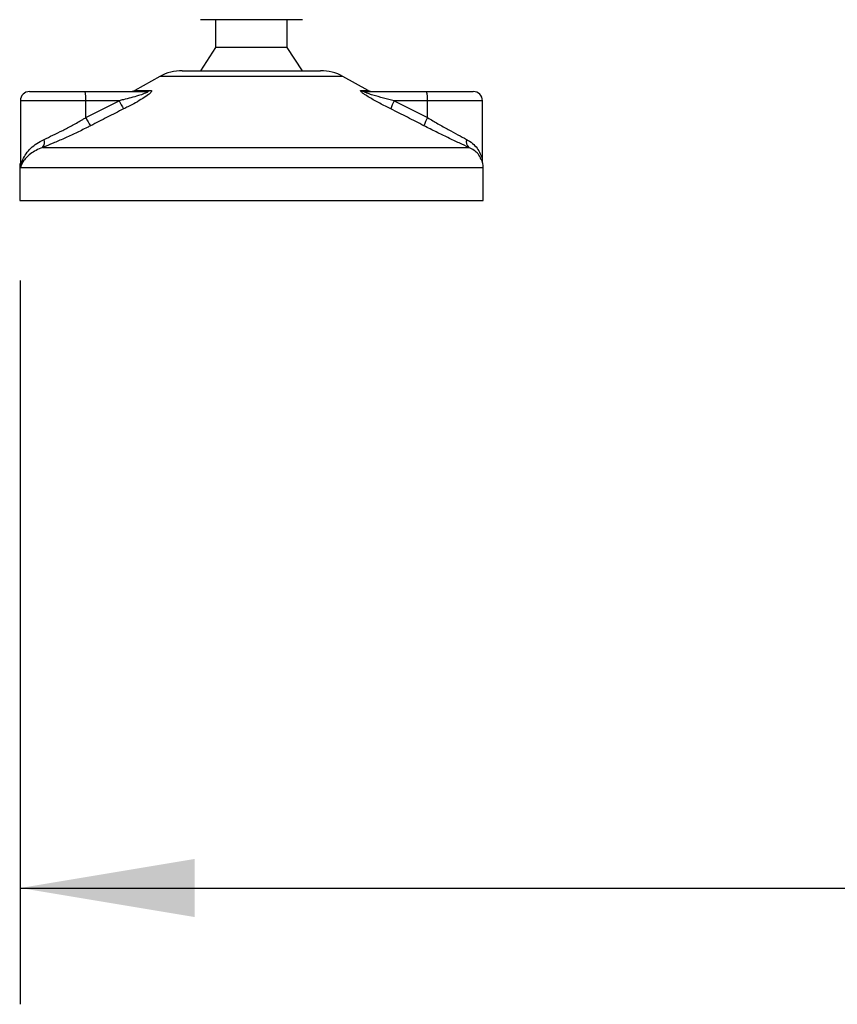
# Model space of a CAD drawing. Header units: millimetres. Extents: x 0 to 420, y 0 to 297.
# Tile 44 of 79: x 288 to 302, y 166 to 183. Entities that reach past the tile are written whole.
import ezdxf

# ---------------------------------------------------------------- set-up
doc = ezdxf.new("R2010")
doc.units = ezdxf.units.MM
doc.layers.add('QUOTE', color=174, linetype='Continuous')
doc.styles.add('SLDTEXTSTYLE3', font='TXT', dxfattribs={"width": 0.75})
doc.dimstyles.new('SLDDIMSTYLE1', dxfattribs={"dimtxt": 3, "dimasz": 3, "dimexe": 0, "dimexo": 0.0625, "dimgap": 0.75, "dimtad": 1, "dimdec": 0, "dimlfac": 12.544143, "dimrnd": 1e-09, "dimzin": 12, "dimdsep": 46, "dimtxsty": 'SLDTEXTSTYLE3', "dimsah": 1, "dimcen": 0.09, "dimadec": 0, "dimazin": 3, "dimtfac": 1, "dimtdec": 3, "dimtofl": 0, "dimtmove": 0, "dimatfit": 3, "dimfxl": 0, "dimfrac": 2, "dimtolj": 1, "dimtzin": 12, "dimarcsym": 0})

# ---------------------------------------------------------------- blocks, each defined once
blk = doc.blocks.new('_D_1')
at = {"layer": 'QUOTE'}
for p, q in [((287.562, 178.629), (287.562, 166.181)), ((323.436, 178.629), (323.436, 166.181)), ((287.562, 168.181), (323.436, 168.181))]:
    blk.add_line(p, q, dxfattribs=at)
for points in [[(287.562, 168.181), (290.562, 167.681), (290.562, 168.681)], [(323.436, 168.181), (320.436, 168.681), (320.436, 167.681)]]:
    blk.add_solid(points, dxfattribs=at)
at = {"layer": 'QUOTE', "insert": (302.174, 172.048), "char_height": 3, "attachment_point": 1, "style": 'SLDTEXTSTYLE3'}
blk.add_mtext('450', dxfattribs=at)

msp = doc.modelspace()

# ---------------------------------------------------------------- linework, layer by layer
at = {"color": 7, "linetype": 'Continuous', "lineweight": 25}
for p, q in [((292.41399, 183.11566), (290.66018, 183.11566)), ((290.91926, 183.11566), (290.91926, 182.63735)), ((292.1549, 182.63735), (292.1549, 183.11566)), ((290.91926, 182.63735), (290.66018, 182.23876)), ((292.1549, 182.63735), (290.91926, 182.63735)), ((292.41399, 182.23876), (292.1549, 182.63735)), ((290.34803, 182.23876), (291.64018, 182.23876)), ((291.64018, 182.23876), (292.72614, 182.23876)), ((289.96179, 182.13894), (289.53034, 181.89999)), ((291.67367, 182.13894), (289.96179, 182.13894)), ((293.11238, 182.13894), (291.67367, 182.13894)), ((293.54382, 181.89999), (293.11238, 182.13894)), ((287.7217, 181.88002), (288.67464, 181.88002)), ((288.67464, 181.88002), (289.72972, 181.88002)), ((289.53034, 181.89999), (289.79671, 181.89999)), ((293.42388, 181.89999), (293.54382, 181.89999)), ((293.49651, 181.88002), (294.55159, 181.88002)), ((294.55159, 181.88002), (295.35246, 181.88002)), ((287.56227, 181.72059), (287.56227, 180.62822)), ((288.68847, 181.72059), (287.56227, 181.72059)), ((288.68847, 181.43091), (289.26012, 181.72059)), ((288.68847, 181.43091), (288.68847, 181.72059)), ((289.26012, 181.72059), (288.68847, 181.72059)), ((293.99377, 181.72059), (294.56542, 181.43091)), ((294.56542, 181.72059), (293.99377, 181.72059)), ((294.56542, 181.43091), (294.56542, 181.72059)), ((295.5119, 181.72059), (294.56542, 181.72059)), ((295.5119, 180.66239), (295.5119, 181.72059)), ((287.94613, 180.91763), (295.27823, 180.91763)), ((287.55116, 180.56894), (287.55116, 180.00664)), ((287.56617, 180.56894), (287.55116, 180.56894)), ((295.52301, 180.56894), (287.56617, 180.56894)), ((295.52301, 180.00664), (295.52301, 180.56894)), ((287.55116, 180.00664), (291.88269, 180.00664)), ((291.88269, 180.00664), (295.52301, 180.00664))]:
    msp.add_line(p, q, dxfattribs=at)
for centre, radius, start, end in [((290.34803, 181.44157), 0.79718, 90, 118.979708), ((292.72614, 181.44157), 0.79718, 61.020292, 90), ((287.7217, 181.72059), 0.15944, 90, 180), ((288.2184, 181.76015), 0.47173, 355.189448, 14.721753), ((289.45309, 182.03946), 0.15944, 270, 298.979708), ((289.72916, 182.00429), 0.12427, 270.257722, 302.928572), ((293.49675, 182.02301), 0.14298, 239.359434, 269.903334), ((293.62107, 182.03946), 0.15944, 241.020292, 270), ((294.09535, 181.76015), 0.47173, 355.189448, 14.721753), ((295.35246, 181.72059), 0.15944, 0, 90), ((290.06375, 182.08654), 0.88304, 204.483224, 214.915993), ((294.62543, 181.37648), 0.71931, 151.419701, 163.471641), ((289.45146, 181.78871), 0.84272, 205.123669, 216.162504), ((295.15179, 181.09597), 0.6753, 150.264685, 163.174573), ((287.83772, 181.00752), 0.14082, 320.332603, 20.614778), ((295.36152, 181.01767), 0.13018, 162.369267, 230.220234), ((295.12441, 180.56894), 0.39859, 0, 21.634761), ((287.94975, 180.56894), 0.39859, 169.409906, 180)]:
    msp.add_arc(centre, radius, start, end, dxfattribs=at)
for points, knots in [([(289.72972, 181.88002), (289.73442, 181.8799), (289.74199, 181.87971), (289.74943, 181.87784), (289.75256, 181.87497), (289.75048, 181.87073), (289.74437, 181.86596), (289.72796, 181.85662), (289.67841, 181.83663), (289.54516, 181.79432), (289.39711, 181.75489), (289.28483, 181.72678), (289.26012, 181.72059)], [0, 0, 0, 0, 0.03262824, 0.05252441, 0.07584006, 0.10005346, 0.12245263, 0.1468975, 0.23622486, 0.42447648, 0.87329199, 1, 1, 1, 1]), ([(289.79671, 181.89999), (289.80465, 181.89918), (289.82066, 181.89756), (289.82242, 181.8828), (289.80552, 181.8588), (289.75738, 181.81717), (289.66646, 181.75733), (289.54523, 181.68754), (289.43353, 181.62845), (289.36424, 181.5935), (289.33967, 181.58111)], [0, 0, 0, 0, 0.07157335, 0.14434732, 0.20833536, 0.30965956, 0.49233005, 0.69118879, 0.89052506, 1, 1, 1, 1]), ([(293.93584, 181.58111), (293.87278, 181.61286), (293.74705, 181.67615), (293.59283, 181.76096), (293.49024, 181.82422), (293.44019, 181.86035), (293.41532, 181.88372), (293.41006, 181.89693), (293.41749, 181.8999), (293.42332, 181.89998), (293.42388, 181.89999)], [0, 0, 0, 0, 0.27916885, 0.55661556, 0.69910273, 0.79155981, 0.86148353, 0.93080823, 0.99326565, 1, 1, 1, 1]), ([(293.99377, 181.72059), (293.93263, 181.73599), (293.80974, 181.76693), (293.65864, 181.80837), (293.556, 181.84064), (293.50966, 181.85795), (293.49102, 181.86709), (293.48345, 181.87212), (293.48059, 181.87557), (293.48237, 181.87862), (293.48793, 181.87974), (293.49367, 181.88001), (293.49586, 181.88002), (293.49651, 181.88002)], [0, 0, 0, 0, 0.31263849, 0.62834094, 0.77232249, 0.85321015, 0.88959861, 0.90400401, 0.93049187, 0.94918752, 0.98217793, 0.99463503, 1, 1, 1, 1]), ([(289.33967, 181.58111), (289.24508, 181.53353), (289.05508, 181.43796), (288.86603, 181.34042), (288.77109, 181.29144)], [0, 0, 0, 0, 0.49785429, 1, 1, 1, 1]), ([(294.50541, 181.29144), (294.41114, 181.34), (294.2218, 181.43754), (294.03143, 181.53312), (293.93584, 181.58111)], [0, 0, 0, 0, 0.497852, 1, 1, 1, 1]), ([(287.96953, 181.0571), (288.01968, 181.08025), (288.12149, 181.12726), (288.28927, 181.21043), (288.4629, 181.30175), (288.5965, 181.37661), (288.6713, 181.42078), (288.68847, 181.43091)], [0, 0, 0, 0, 0.22830534, 0.46347764, 0.69381275, 0.92974366, 1, 1, 1, 1]), ([(294.56542, 181.43091), (294.62558, 181.39562), (294.74751, 181.32411), (294.92409, 181.22574), (295.09307, 181.13401), (295.1888, 181.08302), (295.23746, 181.0571)], [0, 0, 0, 0, 0.24659364, 0.49969127, 0.74573559, 1, 1, 1, 1]), ([(288.77109, 181.29144), (288.75137, 181.2813), (288.66688, 181.23788), (288.51342, 181.16293), (288.3159, 181.07235), (288.12187, 180.98843), (288.00527, 180.94146), (287.94613, 180.91763)], [0, 0, 0, 0, 0.069994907, 0.299888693, 0.535360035, 0.764295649, 1, 1, 1, 1]), ([(295.27823, 180.91763), (295.22436, 180.94258), (295.11472, 180.99338), (294.92237, 181.08415), (294.71708, 181.18356), (294.57662, 181.25515), (294.50541, 181.29144)], [0, 0, 0, 0, 0.246353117, 0.501467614, 0.747263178, 1, 1, 1, 1]), ([(287.56617, 180.56894), (287.56623, 180.56935), (287.57244, 180.6167), (287.59598, 180.69882), (287.66004, 180.81135), (287.7404, 180.90494), (287.84126, 180.99039), (287.92679, 181.03487), (287.96953, 181.0571)], [0, 0, 0, 0, 0.00224631, 0.25863767, 0.44771683, 0.63671155, 0.81847299, 1, 1, 1, 1]), ([(295.23746, 181.0571), (295.27286, 181.03517), (295.34467, 180.99069), (295.42228, 180.90566), (295.47602, 180.81154), (295.50558, 180.73377), (295.50539, 180.68744), (295.50534, 180.67598)], [0, 0, 0, 0, 0.22272092, 0.4517881, 0.6846122, 0.92196036, 1, 1, 1, 1]), ([(287.94613, 180.91763), (287.90695, 180.9019), (287.8278, 180.87013), (287.70164, 180.78861), (287.60635, 180.68651), (287.57312, 180.60307), (287.56623, 180.56923), (287.56617, 180.56894)], [0, 0, 0, 0, 0.18041479, 0.36450089, 0.74190632, 0.99778494, 1, 1, 1, 1]), ([(295.48565, 180.71352), (295.47291, 180.7462), (295.45129, 180.80166), (295.37225, 180.86965), (295.30976, 180.90154), (295.27823, 180.91763)], [0, 0, 0, 0, 0.41540152, 0.70498935, 1, 1, 1, 1]), ([(287.56617, 180.56894), (287.56611, 180.56923), (287.56125, 180.5933), (287.56351, 180.61718), (287.56574, 180.64076)], [0, 0, 0, 0, 0.01206383, 1, 1, 1, 1]), ([(287.56755, 180.62822), (287.56556, 180.60892), (287.56352, 180.58921), (287.56612, 180.56935), (287.56617, 180.56894)], [0, 0, 0, 0, 0.97929123, 1, 1, 1, 1])]:
    msp.add_open_spline(points, degree=3, knots=knots, dxfattribs=at)

# ---------------------------------------------------------------- dimensions: what is measured, and where the dimension line sits
at = {"layer": 'QUOTE'}
dim = msp.add_linear_dim(base=(323.43558, 168.18093), p1=(287.56227, 180.62867), p2=(323.43558, 180.62867), dimstyle='SLDDIMSTYLE1', dxfattribs=at)
dim.commit()
dim.dimension.update_dxf_attribs({"geometry": '_D_1', "text_midpoint": (305.49893, 168.18093), "dimtype": 160})

doc.saveas('drawing.dxf')
